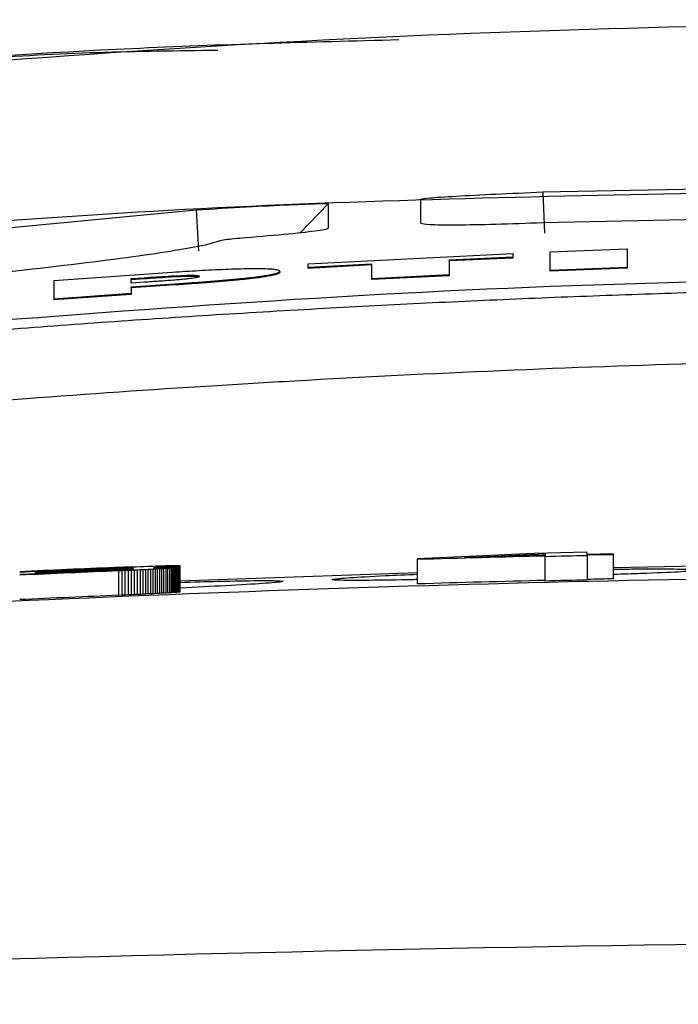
# Model space of a CAD drawing. Header units: millimetres. Extents: x -0.57 to 0.95, y -0.4 to 0.71.
# Tile 21 of 256: x 0.14995 to 0.15805, y -0.16237 to -0.15027. Entities that reach past the tile are written whole.
import ezdxf

# ---------------------------------------------------------------- set-up
doc = ezdxf.new("R2010")
doc.units = ezdxf.units.MM
doc.layers.add('FORMAT', color=7, linetype='Continuous')

msp = doc.modelspace()

# ---------------------------------------------------------------- linework, layer by layer
at = {"layer": 'FORMAT', "color": 7, "linetype": 'Continuous', "lineweight": 25}
for p, q in [((0.156383, -0.152383), (0.163821, -0.152234)), ((0.154885, -0.152768), (0.154885, -0.15247)), ((0.156383, -0.152383), (0.156403, -0.152889)), ((0.140288, -0.153733), (0.152121, -0.152603)), ((0.152121, -0.152603), (0.152153, -0.153108)), ((0.153746, -0.152528), (0.153402, -0.152885)), ((0.153746, -0.152528), (0.153743, -0.152828)), ((0.16382, -0.152609), (0.156383, -0.152762)), ((0.152393, -0.15299), (0.152233, -0.153036)), ((0.156474, -0.153118), (0.157421, -0.153082)), ((0.157421, -0.153082), (0.157421, -0.153311)), ((0.157421, -0.153092), (0.157421, -0.153082)), ((0.157421, -0.153092), (0.157421, -0.153321)), ((0.1535, -0.153265), (0.156013, -0.153138)), ((0.156013, -0.153186), (0.15523, -0.153221)), ((0.156013, -0.153196), (0.15523, -0.153231)), ((0.15523, -0.153221), (0.15523, -0.153402)), ((0.15523, -0.153231), (0.15523, -0.153221)), ((0.156013, -0.153138), (0.156013, -0.153186)), ((0.156013, -0.153148), (0.156013, -0.153138)), ((0.156013, -0.153148), (0.156013, -0.153196)), ((0.156013, -0.153196), (0.156013, -0.153186)), ((0.156474, -0.153347), (0.156474, -0.153118)), ((0.1535, -0.153312), (0.1535, -0.153265)), ((0.154283, -0.153269), (0.1535, -0.153312)), ((0.154283, -0.153279), (0.1535, -0.153323)), ((0.1535, -0.153323), (0.1535, -0.153312)), ((0.154283, -0.15345), (0.154283, -0.153269)), ((0.15523, -0.153231), (0.15523, -0.153412)), ((0.157421, -0.153311), (0.156474, -0.153347)), ((0.157421, -0.153321), (0.156474, -0.153357)), ((0.157421, -0.153321), (0.157421, -0.153311)), ((0.150376, -0.153471), (0.151827, -0.153368)), ((0.151324, -0.153448), (0.151484, -0.153437)), ((0.151324, -0.153458), (0.151484, -0.153447)), ((0.151324, -0.153504), (0.151324, -0.153448)), ((0.151324, -0.153458), (0.151324, -0.153448)), ((0.151324, -0.153504), (0.151324, -0.153458)), ((0.151484, -0.153447), (0.151484, -0.153437)), ((0.153152, -0.153367), (0.153152, -0.153357)), ((0.15523, -0.153402), (0.154283, -0.15345)), ((0.15523, -0.153412), (0.154283, -0.15346)), ((0.154283, -0.15346), (0.154283, -0.15345)), ((0.15523, -0.153412), (0.15523, -0.153402)), ((0.156474, -0.153357), (0.156474, -0.153347)), ((0.150376, -0.1537), (0.150376, -0.153471)), ((0.151484, -0.153493), (0.151324, -0.153504)), ((0.151861, -0.153516), (0.151324, -0.153552)), ((0.151861, -0.153526), (0.151324, -0.153562)), ((0.151324, -0.153552), (0.151324, -0.153632)), ((0.151324, -0.153562), (0.151324, -0.153552)), ((0.151324, -0.153562), (0.151324, -0.153642)), ((0.151861, -0.153526), (0.151861, -0.153516)), ((0.151324, -0.153632), (0.150376, -0.1537)), ((0.151324, -0.153642), (0.150376, -0.15371)), ((0.150376, -0.15371), (0.150376, -0.1537)), ((0.151324, -0.153642), (0.151324, -0.153632)), ((0.155422, -0.156876), (0.156413, -0.156831)), ((0.156413, -0.15685), (0.155422, -0.156876)), ((0.156925, -0.15681), (0.156276, -0.156826)), ((0.156413, -0.156831), (0.156413, -0.15685)), ((0.156928, -0.156838), (0.156925, -0.15681)), ((0.157253, -0.156831), (0.156928, -0.156838)), ((0.156928, -0.156845), (0.157253, -0.156838)), ((0.156928, -0.156853), (0.156928, -0.156845)), ((0.156928, -0.156853), (0.156928, -0.157153)), ((0.157253, -0.156838), (0.157253, -0.156831)), ((0.157253, -0.157138), (0.157253, -0.156838)), ((0.154843, -0.1569), (0.154843, -0.156892)), ((0.154843, -0.157192), (0.154843, -0.156892)), ((0.154843, -0.1572), (0.154843, -0.1569)), ((0.156413, -0.156865), (0.156413, -0.156857)), ((0.156413, -0.157157), (0.156413, -0.156857)), ((0.156413, -0.157165), (0.156413, -0.156865)), ((0.150148, -0.157067), (0.150148, -0.15706)), ((0.150148, -0.157078), (0.150148, -0.15706)), ((0.150148, -0.157078), (0.150148, -0.157067)), ((0.150989, -0.157012), (0.15094, -0.157014)), ((0.15094, -0.157025), (0.15094, -0.157014)), ((0.15094, -0.157025), (0.150964, -0.157024)), ((0.150975, -0.157031), (0.150952, -0.157032)), ((0.150952, -0.157043), (0.150952, -0.157032)), ((0.150952, -0.157043), (0.150976, -0.157041)), ((0.150964, -0.157024), (0.150988, -0.157023)), ((0.150997, -0.15703), (0.150975, -0.157031)), ((0.150975, -0.157042), (0.150975, -0.157031)), ((0.150976, -0.157041), (0.151, -0.15704)), ((0.150988, -0.157023), (0.151011, -0.157022)), ((0.151035, -0.15701), (0.150989, -0.157012)), ((0.150989, -0.157023), (0.150989, -0.157012)), ((0.151019, -0.157029), (0.150997, -0.15703)), ((0.150997, -0.157041), (0.150997, -0.15703)), ((0.151, -0.15704), (0.151023, -0.157039)), ((0.151011, -0.157022), (0.151033, -0.157021)), ((0.15104, -0.157028), (0.151019, -0.157029)), ((0.151019, -0.15704), (0.151019, -0.157029)), ((0.151023, -0.157039), (0.151045, -0.157038)), ((0.151033, -0.157021), (0.151054, -0.15702)), ((0.151078, -0.157009), (0.151035, -0.15701)), ((0.151035, -0.157021), (0.151035, -0.15701)), ((0.151061, -0.157027), (0.15104, -0.157028)), ((0.15104, -0.157039), (0.15104, -0.157028)), ((0.151045, -0.157038), (0.151066, -0.157038)), ((0.151054, -0.15702), (0.151074, -0.157019)), ((0.151081, -0.157026), (0.151061, -0.157027)), ((0.151061, -0.157038), (0.151061, -0.157027)), ((0.151066, -0.157038), (0.151087, -0.157037)), ((0.151074, -0.157019), (0.151094, -0.157018)), ((0.151118, -0.157007), (0.151078, -0.157009)), ((0.151078, -0.157019), (0.151078, -0.157009)), ((0.151101, -0.157026), (0.151081, -0.157026)), ((0.151081, -0.157037), (0.151081, -0.157026)), ((0.151087, -0.157037), (0.151107, -0.157036)), ((0.151094, -0.157018), (0.151113, -0.157017)), ((0.151119, -0.157025), (0.151101, -0.157026)), ((0.151101, -0.157036), (0.151101, -0.157026)), ((0.151107, -0.157036), (0.151126, -0.157035)), ((0.151113, -0.157017), (0.15113, -0.157017)), ((0.151154, -0.157006), (0.151118, -0.157007)), ((0.151118, -0.157017), (0.151118, -0.157007)), ((0.151137, -0.157024), (0.151119, -0.157025)), ((0.151119, -0.157035), (0.151119, -0.157025)), ((0.151178, -0.156997), (0.15112, -0.157)), ((0.151126, -0.157035), (0.151144, -0.157034)), ((0.15113, -0.157017), (0.151147, -0.157016)), ((0.151155, -0.157024), (0.151137, -0.157024)), ((0.151137, -0.157034), (0.151137, -0.157024)), ((0.151144, -0.157034), (0.151162, -0.157033)), ((0.151147, -0.157016), (0.151164, -0.157015)), ((0.151188, -0.157005), (0.151154, -0.157006)), ((0.151154, -0.157015), (0.151154, -0.157006)), ((0.151172, -0.157023), (0.151155, -0.157024)), ((0.151155, -0.157033), (0.151155, -0.157024)), ((0.151162, -0.157033), (0.151179, -0.157032)), ((0.151164, -0.157015), (0.151179, -0.157014)), ((0.151212, -0.157039), (0.151171, -0.15704)), ((0.151171, -0.157341), (0.151171, -0.15704)), ((0.151189, -0.157022), (0.151172, -0.157023)), ((0.151172, -0.157033), (0.151172, -0.157023)), ((0.151234, -0.156995), (0.151178, -0.156997)), ((0.151179, -0.157014), (0.151194, -0.157014)), ((0.151179, -0.157032), (0.151196, -0.157031)), ((0.151218, -0.157004), (0.151188, -0.157005)), ((0.151188, -0.157014), (0.151188, -0.157005)), ((0.151204, -0.157022), (0.151189, -0.157022)), ((0.151189, -0.157032), (0.151189, -0.157022)), ((0.151194, -0.157014), (0.151208, -0.157013)), ((0.151196, -0.157031), (0.151211, -0.157031)), ((0.151219, -0.157021), (0.151204, -0.157022)), ((0.151204, -0.157031), (0.151204, -0.157022)), ((0.151208, -0.157013), (0.151221, -0.157012)), ((0.151211, -0.157031), (0.151226, -0.15703)), ((0.151252, -0.157037), (0.151212, -0.157039)), ((0.151212, -0.157339), (0.151212, -0.157039)), ((0.151245, -0.157003), (0.151218, -0.157004)), ((0.151218, -0.157012), (0.151218, -0.157004)), ((0.151234, -0.157021), (0.151219, -0.157021)), ((0.151219, -0.15703), (0.151219, -0.157021)), ((0.151221, -0.157012), (0.151234, -0.157011)), ((0.151226, -0.15703), (0.15124, -0.157029)), ((0.151287, -0.156993), (0.151234, -0.156995)), ((0.151234, -0.157011), (0.151247, -0.157011)), ((0.151248, -0.15702), (0.151234, -0.157021)), ((0.151234, -0.15703), (0.151234, -0.157021)), ((0.15124, -0.157029), (0.151254, -0.157029)), ((0.151269, -0.157002), (0.151245, -0.157003)), ((0.151245, -0.157011), (0.151245, -0.157003)), ((0.151247, -0.157011), (0.15126, -0.15701)), ((0.151261, -0.15702), (0.151248, -0.15702)), ((0.151248, -0.157029), (0.151248, -0.15702)), ((0.151291, -0.157035), (0.151252, -0.157037)), ((0.151252, -0.157337), (0.151252, -0.157037)), ((0.151254, -0.157029), (0.151266, -0.157028)), ((0.15126, -0.15701), (0.151272, -0.157009)), ((0.151274, -0.15702), (0.151261, -0.15702)), ((0.151261, -0.157028), (0.151261, -0.15702)), ((0.151266, -0.157028), (0.151278, -0.157027)), ((0.15129, -0.157002), (0.151269, -0.157002)), ((0.151269, -0.15701), (0.151269, -0.157002)), ((0.151272, -0.157009), (0.151283, -0.157009)), ((0.151285, -0.157019), (0.151274, -0.15702)), ((0.151274, -0.157027), (0.151274, -0.15702)), ((0.151278, -0.157027), (0.151289, -0.157027)), ((0.151283, -0.157009), (0.151293, -0.157008)), ((0.151296, -0.157019), (0.151285, -0.157019)), ((0.151285, -0.157027), (0.151285, -0.157019)), ((0.151338, -0.156991), (0.151287, -0.156993)), ((0.151289, -0.157027), (0.151299, -0.157026)), ((0.151307, -0.157001), (0.15129, -0.157002)), ((0.15129, -0.157008), (0.15129, -0.157002)), ((0.151329, -0.157034), (0.151291, -0.157035)), ((0.151291, -0.157335), (0.151291, -0.157035)), ((0.151293, -0.157008), (0.151303, -0.157007)), ((0.151306, -0.157019), (0.151296, -0.157019)), ((0.151296, -0.157026), (0.151296, -0.157019)), ((0.151299, -0.157026), (0.151308, -0.157025)), ((0.151303, -0.157007), (0.151311, -0.157007)), ((0.151315, -0.157019), (0.151306, -0.157019)), ((0.151306, -0.157025), (0.151306, -0.157019)), ((0.151322, -0.157001), (0.151307, -0.157001)), ((0.151307, -0.157007), (0.151307, -0.157001)), ((0.151308, -0.157025), (0.151317, -0.157025)), ((0.151311, -0.157007), (0.151319, -0.157006)), ((0.151323, -0.157019), (0.151315, -0.157019)), ((0.151315, -0.157025), (0.151315, -0.157019)), ((0.151317, -0.157025), (0.151324, -0.157024)), ((0.151319, -0.157006), (0.151325, -0.157006)), ((0.151333, -0.157001), (0.151322, -0.157001)), ((0.151322, -0.157006), (0.151322, -0.157001)), ((0.15133, -0.157019), (0.151323, -0.157019)), ((0.151323, -0.157024), (0.151323, -0.157019)), ((0.151324, -0.157024), (0.151332, -0.157024)), ((0.151325, -0.157006), (0.151331, -0.157005)), ((0.151366, -0.157032), (0.151329, -0.157034)), ((0.151329, -0.157334), (0.151329, -0.157034)), ((0.151336, -0.157019), (0.15133, -0.157019)), ((0.15133, -0.157024), (0.15133, -0.157019)), ((0.151331, -0.157005), (0.151336, -0.157005)), ((0.151332, -0.157024), (0.151338, -0.157023)), ((0.151341, -0.157002), (0.151333, -0.157001)), ((0.151333, -0.157005), (0.151333, -0.157001)), ((0.151336, -0.157005), (0.15134, -0.157004)), ((0.151342, -0.157019), (0.151336, -0.157019)), ((0.151336, -0.157023), (0.151336, -0.157019)), ((0.151338, -0.156991), (0.151387, -0.156989)), ((0.151338, -0.157023), (0.151343, -0.157023)), ((0.15134, -0.157004), (0.151343, -0.157004)), ((0.151345, -0.157002), (0.151341, -0.157002)), ((0.151341, -0.157004), (0.151341, -0.157002)), ((0.151347, -0.157019), (0.151342, -0.157019)), ((0.151342, -0.157023), (0.151342, -0.157019)), ((0.151343, -0.157004), (0.151345, -0.157003)), ((0.151343, -0.157023), (0.151347, -0.157022)), ((0.151347, -0.157003), (0.151345, -0.157002)), ((0.151345, -0.157003), (0.151345, -0.157002)), ((0.151345, -0.157003), (0.151347, -0.157003)), ((0.151347, -0.157003), (0.151347, -0.157003)), ((0.151351, -0.157019), (0.151347, -0.157019)), ((0.151347, -0.157022), (0.151347, -0.157019)), ((0.151347, -0.157022), (0.151351, -0.157022)), ((0.151354, -0.157019), (0.151351, -0.157019)), ((0.151351, -0.157022), (0.151351, -0.157019)), ((0.151351, -0.157022), (0.151354, -0.157021)), ((0.151356, -0.157019), (0.151354, -0.157019)), ((0.151354, -0.157021), (0.151354, -0.157019)), ((0.151354, -0.157021), (0.151356, -0.157021)), ((0.151357, -0.15702), (0.151356, -0.157019)), ((0.151356, -0.157021), (0.151356, -0.157019)), ((0.151356, -0.157021), (0.151357, -0.15702)), ((0.151357, -0.15702), (0.151358, -0.15702)), ((0.151358, -0.15702), (0.151357, -0.15702)), ((0.151357, -0.15702), (0.151357, -0.15702)), ((0.151402, -0.15703), (0.151366, -0.157032)), ((0.151366, -0.157332), (0.151366, -0.157032)), ((0.151387, -0.156989), (0.151434, -0.156987)), ((0.151437, -0.157029), (0.151402, -0.15703)), ((0.151402, -0.157331), (0.151402, -0.15703)), ((0.151434, -0.156987), (0.151478, -0.156985)), ((0.15147, -0.157027), (0.151437, -0.157029)), ((0.151437, -0.157329), (0.151437, -0.157029)), ((0.151503, -0.157026), (0.15147, -0.157027)), ((0.15147, -0.157327), (0.15147, -0.157027)), ((0.151478, -0.156985), (0.15152, -0.156984)), ((0.151534, -0.157024), (0.151503, -0.157026)), ((0.151503, -0.157326), (0.151503, -0.157026)), ((0.15152, -0.156984), (0.15156, -0.156982)), ((0.151565, -0.157023), (0.151534, -0.157024)), ((0.151534, -0.157324), (0.151534, -0.157024)), ((0.15156, -0.156982), (0.151597, -0.156981)), ((0.151594, -0.157021), (0.151565, -0.157023)), ((0.151565, -0.157323), (0.151565, -0.157023)), ((0.151622, -0.15702), (0.151594, -0.157021)), ((0.151594, -0.157322), (0.151594, -0.157021)), ((0.151597, -0.156981), (0.151632, -0.15698)), ((0.151617, -0.157), (0.151598, -0.157001)), ((0.151598, -0.157001), (0.151613, -0.157001)), ((0.151613, -0.157001), (0.151628, -0.157)), ((0.151637, -0.156999), (0.151617, -0.157)), ((0.151617, -0.157001), (0.151617, -0.157)), ((0.151649, -0.157019), (0.151622, -0.15702)), ((0.151622, -0.15732), (0.151622, -0.15702)), ((0.151628, -0.157), (0.151644, -0.157)), ((0.151632, -0.15698), (0.151665, -0.156979)), ((0.151655, -0.156998), (0.151637, -0.156999)), ((0.151637, -0.157), (0.151637, -0.156999)), ((0.151644, -0.157), (0.151658, -0.156999)), ((0.151675, -0.157017), (0.151649, -0.157019)), ((0.151649, -0.157319), (0.151649, -0.157019)), ((0.151674, -0.156997), (0.151655, -0.156998)), ((0.151655, -0.156999), (0.151655, -0.156998)), ((0.151658, -0.156999), (0.151673, -0.156999)), ((0.151665, -0.156979), (0.151696, -0.156978)), ((0.151673, -0.156999), (0.151687, -0.156999)), ((0.151691, -0.156996), (0.151674, -0.156997)), ((0.151674, -0.156999), (0.151674, -0.156997)), ((0.1517, -0.157016), (0.151675, -0.157017)), ((0.151675, -0.157318), (0.151675, -0.157017)), ((0.151687, -0.156999), (0.1517, -0.156998)), ((0.151708, -0.156995), (0.151691, -0.156996)), ((0.151691, -0.156998), (0.151691, -0.156996)), ((0.151696, -0.156978), (0.151724, -0.156977)), ((0.1517, -0.156998), (0.151714, -0.156998)), ((0.151727, -0.157015), (0.1517, -0.157016)), ((0.1517, -0.157316), (0.1517, -0.157016)), ((0.151724, -0.156994), (0.151708, -0.156995)), ((0.151708, -0.156998), (0.151708, -0.156995)), ((0.151714, -0.156998), (0.151727, -0.156998)), ((0.151724, -0.156977), (0.15175, -0.156976)), ((0.15174, -0.156993), (0.151724, -0.156994)), ((0.151724, -0.156998), (0.151724, -0.156994)), ((0.151727, -0.156998), (0.15174, -0.156997)), ((0.151753, -0.157013), (0.151727, -0.157015)), ((0.151727, -0.157315), (0.151727, -0.157015)), ((0.151755, -0.156992), (0.15174, -0.156993)), ((0.15174, -0.156997), (0.15174, -0.156993)), ((0.15174, -0.156997), (0.151752, -0.156997)), ((0.15175, -0.156976), (0.151774, -0.156976)), ((0.151752, -0.156997), (0.151764, -0.156997)), ((0.151776, -0.157012), (0.151753, -0.157013)), ((0.151753, -0.157313), (0.151753, -0.157013)), ((0.151769, -0.156991), (0.151755, -0.156992)), ((0.151755, -0.156997), (0.151755, -0.156992)), ((0.151764, -0.156997), (0.151776, -0.156996)), ((0.151783, -0.156991), (0.151769, -0.156991)), ((0.151769, -0.156997), (0.151769, -0.156991)), ((0.151774, -0.156976), (0.151792, -0.156975)), ((0.151776, -0.156996), (0.151787, -0.156996)), ((0.151799, -0.15701), (0.151776, -0.157012)), ((0.151776, -0.157312), (0.151776, -0.157012)), ((0.151796, -0.15699), (0.151783, -0.156991)), ((0.151783, -0.156996), (0.151783, -0.156991)), ((0.151787, -0.156996), (0.151798, -0.156996)), ((0.151792, -0.156975), (0.151809, -0.156975)), ((0.151809, -0.156989), (0.151796, -0.15699)), ((0.151796, -0.156996), (0.151796, -0.15699)), ((0.151798, -0.156996), (0.151809, -0.156996)), ((0.151819, -0.157009), (0.151799, -0.15701)), ((0.151799, -0.157311), (0.151799, -0.15701)), ((0.151809, -0.156975), (0.151825, -0.156975)), ((0.151821, -0.156988), (0.151809, -0.156989)), ((0.151809, -0.156996), (0.151809, -0.156989)), ((0.151809, -0.156996), (0.151823, -0.156996)), ((0.151837, -0.157008), (0.151819, -0.157009)), ((0.151819, -0.157309), (0.151819, -0.157009)), ((0.151832, -0.156987), (0.151821, -0.156988)), ((0.151821, -0.156996), (0.151821, -0.156988)), ((0.151823, -0.156996), (0.151836, -0.156995)), ((0.151825, -0.156975), (0.15184, -0.156975)), ((0.151843, -0.156987), (0.151832, -0.156987)), ((0.151832, -0.156995), (0.151832, -0.156987)), ((0.151836, -0.156995), (0.151848, -0.156995)), ((0.151854, -0.157007), (0.151837, -0.157008)), ((0.151837, -0.157308), (0.151837, -0.157008)), ((0.15184, -0.156975), (0.151854, -0.156975)), ((0.151853, -0.156986), (0.151843, -0.156987)), ((0.151843, -0.156995), (0.151843, -0.156987)), ((0.151848, -0.156995), (0.15186, -0.156995)), ((0.151862, -0.156985), (0.151853, -0.156986)), ((0.151853, -0.156995), (0.151853, -0.156986)), ((0.151854, -0.156975), (0.151866, -0.156975)), ((0.151869, -0.157006), (0.151854, -0.157007)), ((0.151854, -0.157307), (0.151854, -0.157007)), ((0.15186, -0.156995), (0.15187, -0.156995)), ((0.151871, -0.156985), (0.151862, -0.156985)), ((0.151862, -0.156995), (0.151862, -0.156985)), ((0.151866, -0.156975), (0.151877, -0.156975)), ((0.151882, -0.157004), (0.151869, -0.157006)), ((0.151869, -0.157306), (0.151869, -0.157006)), ((0.15187, -0.156995), (0.15188, -0.156995)), ((0.151879, -0.156984), (0.151871, -0.156985)), ((0.151871, -0.156995), (0.151871, -0.156985)), ((0.151877, -0.156975), (0.151888, -0.156975)), ((0.151886, -0.156983), (0.151879, -0.156984)), ((0.151879, -0.156995), (0.151879, -0.156984)), ((0.15188, -0.156995), (0.151889, -0.156995)), ((0.151894, -0.157003), (0.151882, -0.157004)), ((0.151882, -0.157305), (0.151882, -0.157004)), ((0.151893, -0.156983), (0.151886, -0.156983)), ((0.151886, -0.156995), (0.151886, -0.156983)), ((0.151888, -0.156975), (0.151896, -0.156975)), ((0.151889, -0.156995), (0.151896, -0.156995)), ((0.151899, -0.156982), (0.151893, -0.156983)), ((0.151893, -0.156995), (0.151893, -0.156983)), ((0.151903, -0.157002), (0.151894, -0.157003)), ((0.151894, -0.157304), (0.151894, -0.157003)), ((0.151896, -0.156975), (0.151904, -0.156975)), ((0.151896, -0.156995), (0.151903, -0.156996)), ((0.151905, -0.156982), (0.151899, -0.156982)), ((0.151899, -0.156996), (0.151899, -0.156982)), ((0.151903, -0.156996), (0.151909, -0.156996)), ((0.151911, -0.157001), (0.151903, -0.157002)), ((0.151903, -0.157303), (0.151903, -0.157002)), ((0.151904, -0.156975), (0.151911, -0.156975)), ((0.15191, -0.156981), (0.151905, -0.156982)), ((0.151905, -0.156996), (0.151905, -0.156982)), ((0.151909, -0.156996), (0.151914, -0.156996)), ((0.151914, -0.156981), (0.15191, -0.156981)), ((0.15191, -0.156996), (0.15191, -0.156981)), ((0.151911, -0.156975), (0.151916, -0.156976)), ((0.151917, -0.157001), (0.151911, -0.157001)), ((0.151911, -0.157302), (0.151911, -0.157001)), ((0.151917, -0.15698), (0.151914, -0.156981)), ((0.151914, -0.156996), (0.151914, -0.156981)), ((0.151914, -0.156996), (0.151918, -0.156996)), ((0.151916, -0.156976), (0.15192, -0.156976)), ((0.15192, -0.15698), (0.151917, -0.15698)), ((0.151917, -0.156996), (0.151917, -0.15698)), ((0.151922, -0.157), (0.151917, -0.157001)), ((0.151917, -0.157301), (0.151917, -0.157001)), ((0.151918, -0.156996), (0.151921, -0.156997)), ((0.15192, -0.156976), (0.151923, -0.156977)), ((0.151922, -0.156979), (0.15192, -0.15698)), ((0.15192, -0.156997), (0.15192, -0.15698)), ((0.151921, -0.156997), (0.151924, -0.156997)), ((0.151924, -0.156979), (0.151922, -0.156979)), ((0.151922, -0.156997), (0.151922, -0.156979)), ((0.151925, -0.156999), (0.151922, -0.157)), ((0.151922, -0.1573), (0.151922, -0.157)), ((0.151923, -0.156977), (0.151925, -0.156977)), ((0.151925, -0.156978), (0.151924, -0.156979)), ((0.151924, -0.156997), (0.151924, -0.156979)), ((0.151924, -0.156997), (0.151925, -0.156998)), ((0.151925, -0.156977), (0.151926, -0.156978)), ((0.151926, -0.156978), (0.151925, -0.156978)), ((0.151925, -0.156998), (0.151925, -0.156978)), ((0.151925, -0.156998), (0.151926, -0.156998)), ((0.151926, -0.156998), (0.151925, -0.156999)), ((0.151925, -0.157299), (0.151925, -0.156999)), ((0.151926, -0.156998), (0.151926, -0.156978)), ((0.151926, -0.157298), (0.151926, -0.156998)), ((0.154843, -0.157065), (0.151926, -0.157166)), ((0.154843, -0.1572), (0.154843, -0.157192)), ((0.156413, -0.157165), (0.156413, -0.157157)), ((0.151252, -0.157337), (0.151212, -0.157339)), ((0.151291, -0.157335), (0.151252, -0.157337)), ((0.151329, -0.157334), (0.151291, -0.157335)), ((0.151366, -0.157332), (0.151329, -0.157334)), ((0.151402, -0.157331), (0.151366, -0.157332)), ((0.151437, -0.157329), (0.151402, -0.157331)), ((0.15147, -0.157327), (0.151437, -0.157329)), ((0.151503, -0.157326), (0.15147, -0.157327)), ((0.151534, -0.157324), (0.151503, -0.157326)), ((0.151565, -0.157323), (0.151534, -0.157324)), ((0.151594, -0.157322), (0.151565, -0.157323)), ((0.151622, -0.15732), (0.151594, -0.157322)), ((0.151649, -0.157319), (0.151622, -0.15732)), ((0.151675, -0.157318), (0.151649, -0.157319)), ((0.1517, -0.157316), (0.151675, -0.157318)), ((0.151727, -0.157315), (0.1517, -0.157316)), ((0.151753, -0.157313), (0.151727, -0.157315)), ((0.151776, -0.157312), (0.151753, -0.157313)), ((0.151799, -0.157311), (0.151776, -0.157312)), ((0.151819, -0.157309), (0.151799, -0.157311)), ((0.151837, -0.157308), (0.151819, -0.157309)), ((0.151854, -0.157307), (0.151837, -0.157308)), ((0.151869, -0.157306), (0.151854, -0.157307)), ((0.151882, -0.157305), (0.151869, -0.157306)), ((0.151894, -0.157304), (0.151882, -0.157305)), ((0.151903, -0.157303), (0.151894, -0.157304)), ((0.151911, -0.157302), (0.151903, -0.157303)), ((0.151917, -0.157301), (0.151911, -0.157302)), ((0.151922, -0.1573), (0.151917, -0.157301)), ((0.151925, -0.157299), (0.151922, -0.1573)), ((0.151926, -0.157298), (0.151925, -0.157299)), ((0.151212, -0.157339), (0.151171, -0.157341))]:
    msp.add_line(p, q, dxfattribs=at)
at = {"layer": 'FORMAT', "color": 7, "linetype": 'Continuous', "lineweight": 25, "flags": 128}
msp.add_lwpolyline([(0.160087, -0.156953), (0.158507, -0.156977), (0.157253, -0.157002)], dxfattribs=at)
at = {"layer": 'FORMAT', "color": 7, "linetype": 'Continuous', "lineweight": 25}
for centre, radius, start, end in [((0.163821, -0.45712), 0.3003456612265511, 91.314933, 91.413224), ((0.163821, -0.457112), 0.3003456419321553, 91.413224, 91.712801), ((0.163821, -0.457076), 0.3003454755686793, 92.423548, 92.646295), ((0.163821, -0.457083), 0.3003454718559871, 92.457898, 92.646295), ((0.163821, -0.457119), 0.3003454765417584, 92.413887, 92.646295), ((0.163821, -0.457112), 0.3003454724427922, 92.455645, 92.646295), ((0.163821, -0.457094), 0.3003454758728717, 92.457898, 92.609247), ((0.163821, -0.457101), 0.3003454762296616, 92.455645, 92.609247), ((0.163821, -0.457112), 0.3000455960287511, 91.414638, 91.714514), ((0.163821, -0.457119), 0.3000456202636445, 91.316248, 91.414638), ((0.163821, -0.457112), 0.300045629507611, 91.254267, 91.316248), ((0.163821, -0.457119), 0.3000454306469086, 92.416302, 92.648943)]:
    msp.add_arc(centre, radius, start, end, dxfattribs=at)
msp.add_ellipse((0.163821, -0.456844), major_axis=(0.2141934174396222, 0.2144614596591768), ratio=0.981429, start_param=0.8192728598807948, end_param=0.8240439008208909, dxfattribs=at)
for points, knots in [([(0.1632693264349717, -0.1502651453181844), (0.1606769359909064, -0.1503000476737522), (0.1553084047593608, -0.1503723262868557), (0.147175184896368, -0.150913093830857), (0.1416622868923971, -0.1515856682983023), (0.1389054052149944, -0.1519220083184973)], [0, 0, 0, 0, 0.3182587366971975, 0.6590758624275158, 1, 1, 1, 1]), ([(0.1389007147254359, -0.1518592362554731), (0.143037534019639, -0.151335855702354), (0.1482605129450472, -0.1506750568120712), (0.1535182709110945, -0.1505386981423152), (0.1546116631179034, -0.150510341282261)], [0, 0, 0, 0, 0.7920421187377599, 1, 1, 1, 1]), ([(0.1523892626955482, -0.150642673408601), (0.1514020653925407, -0.1506557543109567), (0.1498255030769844, -0.1506766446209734), (0.1482658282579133, -0.1508798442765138), (0.1476827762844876, -0.1509558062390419)], [0, 0, 0, 0, 0.6261708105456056, 1, 1, 1, 1]), ([(0.1582779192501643, -0.1523997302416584), (0.156110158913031, -0.1524453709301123), (0.1499626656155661, -0.1525748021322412), (0.1438537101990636, -0.15329858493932), (0.1398989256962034, -0.1537671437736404)], [0, 0, 0, 0, 0.3526250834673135, 1, 1, 1, 1]), ([(0.1548848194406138, -0.1524695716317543), (0.1549070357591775, -0.1524656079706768), (0.1549514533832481, -0.1524576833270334), (0.1552938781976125, -0.1524349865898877), (0.1557899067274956, -0.1524083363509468), (0.1561852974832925, -0.1523915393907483), (0.1563830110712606, -0.1523831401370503)], [0, 0, 0, 0, 0.2500498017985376, 0.4999306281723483, 0.7499422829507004, 1, 1, 1, 1]), ([(0.1521209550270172, -0.1526026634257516), (0.1523315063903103, -0.1525898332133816), (0.1527524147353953, -0.1525641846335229), (0.1532938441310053, -0.1525371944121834), (0.1535968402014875, -0.1525260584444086), (0.1537271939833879, -0.152524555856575), (0.1537396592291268, -0.1525270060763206), (0.1537458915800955, -0.1525282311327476)], [0, 0, 0, 0, 0.2499869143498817, 0.4997430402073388, 0.7493117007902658, 0.8746613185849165, 1, 1, 1, 1]), ([(0.1537431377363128, -0.1528282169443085), (0.1537367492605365, -0.1528327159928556), (0.1537239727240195, -0.1528417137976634), (0.1535918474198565, -0.1528652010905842), (0.1532924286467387, -0.1529007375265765), (0.15292052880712, -0.1529314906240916), (0.1527345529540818, -0.1529468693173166)], [0, 0, 0, 0, 0.1671622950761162, 0.3343137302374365, 0.6671104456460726, 1, 1, 1, 1]), ([(0.1563830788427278, -0.1527621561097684), (0.1561860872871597, -0.1527694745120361), (0.1557923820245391, -0.1527841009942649), (0.1552960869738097, -0.1527923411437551), (0.1549507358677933, -0.1527884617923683), (0.1549067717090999, -0.1527750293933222), (0.1548847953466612, -0.1527683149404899)], [0, 0, 0, 0, 0.2503591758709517, 0.5003652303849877, 0.7502475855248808, 1, 1, 1, 1]), ([(0.1527345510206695, -0.152946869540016), (0.1526838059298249, -0.1529511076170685), (0.1525823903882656, -0.1529595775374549), (0.1524651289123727, -0.1529734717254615), (0.1524100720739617, -0.1529835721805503), (0.1523965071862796, -0.1529889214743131), (0.1523927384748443, -0.1529904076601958)], [0, 0, 0, 0, 0.2612029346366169, 0.5220216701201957, 0.8672040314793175, 1, 1, 1, 1]), ([(0.1522330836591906, -0.1530359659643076), (0.1521187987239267, -0.1530580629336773), (0.1517794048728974, -0.1531236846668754), (0.1507544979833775, -0.1532617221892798), (0.1490902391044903, -0.1534492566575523), (0.1471422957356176, -0.1536463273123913), (0.1451445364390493, -0.1538328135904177), (0.1433134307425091, -0.153987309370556), (0.14185053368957, -0.154087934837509), (0.1412108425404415, -0.1541079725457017), (0.1410034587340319, -0.1541033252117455), (0.1409946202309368, -0.1541031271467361)], [0, 0, 0, 0, 0.067718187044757, 0.2011038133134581, 0.3341205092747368, 0.4663591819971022, 0.5980135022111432, 0.7295404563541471, 0.861453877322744, 0.9940952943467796, 1, 1, 1, 1]), ([(0.1518267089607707, -0.1533683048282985), (0.1519360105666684, -0.1533613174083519), (0.152158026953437, -0.1533471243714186), (0.1524309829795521, -0.1533338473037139), (0.1526372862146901, -0.1533266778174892), (0.1527795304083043, -0.1533236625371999), (0.1529038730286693, -0.1533233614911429), (0.1530002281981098, -0.1533258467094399), (0.1530702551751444, -0.1533306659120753), (0.1531179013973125, -0.1533374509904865), (0.1531466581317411, -0.1533461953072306), (0.1531498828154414, -0.1533533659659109), (0.1531515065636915, -0.1533569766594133)], [0, 0, 0, 0, 0.1612359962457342, 0.3275069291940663, 0.4109953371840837, 0.4964965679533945, 0.5801130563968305, 0.6666154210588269, 0.7439437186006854, 0.8229774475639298, 0.9108625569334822, 0.9999999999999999, 0.9999999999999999, 0.9999999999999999, 0.9999999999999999]), ([(0.1638204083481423, -0.1533929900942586), (0.1610219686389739, -0.1534268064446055), (0.1554151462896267, -0.1534945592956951), (0.1498265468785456, -0.1539513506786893), (0.1470272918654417, -0.1541801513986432)], [0, 0, 0, 0, 0.4991133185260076, 1, 1, 1, 1]), ([(0.1521652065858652, -0.1534199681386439), (0.1521639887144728, -0.1534222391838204), (0.1521615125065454, -0.1534268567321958), (0.1521386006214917, -0.1534338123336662), (0.152105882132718, -0.1534399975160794), (0.152073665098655, -0.1534448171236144), (0.1520337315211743, -0.1534497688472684), (0.1519821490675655, -0.153455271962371), (0.1519178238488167, -0.15346123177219), (0.1518102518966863, -0.153470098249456), (0.1516640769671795, -0.1534806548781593), (0.1515440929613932, -0.1534888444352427), (0.1514837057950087, -0.1534929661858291)], [0, 0, 0, 0, 0.1124417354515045, 0.2286194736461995, 0.2851274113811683, 0.3431743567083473, 0.3997380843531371, 0.4579994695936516, 0.5379984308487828, 0.6201237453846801, 0.8088107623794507, 1, 1, 1, 1]), ([(0.1514837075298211, -0.1534370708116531), (0.1515816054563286, -0.1534303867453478), (0.151731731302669, -0.1534201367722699), (0.1519187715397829, -0.1534098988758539), (0.1520364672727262, -0.1534058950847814), (0.1521171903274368, -0.1534065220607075), (0.152159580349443, -0.1534116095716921), (0.1521632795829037, -0.1534171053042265), (0.1521652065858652, -0.1534199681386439)], [0, 0, 0, 0, 0.3045241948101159, 0.4669859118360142, 0.5880084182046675, 0.7099561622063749, 0.848910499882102, 1, 1, 1, 1]), ([(0.1514837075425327, -0.1534471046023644), (0.1515816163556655, -0.1534404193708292), (0.1517317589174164, -0.1534301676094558), (0.1519187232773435, -0.1534199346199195), (0.1520365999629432, -0.1534159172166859), (0.1521166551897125, -0.1534165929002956), (0.15215370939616, -0.1534205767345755), (0.1521574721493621, -0.1534245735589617), (0.1521588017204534, -0.1534259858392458)], [0, 0, 0, 0, 0.3292724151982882, 0.5049372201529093, 0.6357950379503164, 0.7676532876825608, 0.9179001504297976, 1, 1, 1, 1]), ([(0.1531515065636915, -0.1533569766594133), (0.1531506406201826, -0.1533600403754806), (0.153148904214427, -0.1533661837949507), (0.1531329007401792, -0.1533762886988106), (0.1531038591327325, -0.1533872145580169), (0.1530651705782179, -0.1533971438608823), (0.1530132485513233, -0.1534077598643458), (0.1529596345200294, -0.1534168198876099), (0.1528946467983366, -0.1534260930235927), (0.1528222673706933, -0.1534354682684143), (0.152739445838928, -0.15344489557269), (0.1526434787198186, -0.1534546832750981), (0.1525306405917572, -0.1534653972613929), (0.15240434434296, -0.1534762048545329), (0.1522730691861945, -0.1534865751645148), (0.152171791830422, -0.1534942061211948), (0.1520688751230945, -0.1535016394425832), (0.1519650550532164, -0.1535088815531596), (0.151895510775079, -0.1535135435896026), (0.1518607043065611, -0.1535158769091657)], [0, 0, 0, 0, 0.0714965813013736, 0.143366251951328, 0.216888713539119, 0.2912940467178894, 0.3295778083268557, 0.4072659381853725, 0.4468179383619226, 0.4851140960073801, 0.5631457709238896, 0.6029529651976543, 0.6508092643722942, 0.7482344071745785, 0.7977560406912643, 0.8479674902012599, 0.8983434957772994, 0.9491215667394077, 1, 1, 1, 1]), ([(0.1531515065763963, -0.1533670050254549), (0.153150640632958, -0.1533700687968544), (0.1531489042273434, -0.1533762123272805), (0.1531329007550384, -0.1533863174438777), (0.1531038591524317, -0.1533972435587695), (0.1530651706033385, -0.1534071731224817), (0.1530132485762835, -0.1534177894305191), (0.1529596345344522, -0.153426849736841), (0.1528946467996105, -0.1534361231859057), (0.1528222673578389, -0.1534454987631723), (0.1527394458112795, -0.1534549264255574), (0.1526434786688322, -0.1534647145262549), (0.1525306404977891, -0.1534754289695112), (0.1524043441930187, -0.153486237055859), (0.1522730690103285, -0.1534966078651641), (0.1521717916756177, -0.1535042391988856), (0.1520688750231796, -0.1535116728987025), (0.151965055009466, -0.1535189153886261), (0.1518955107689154, -0.1535235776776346), (0.1518607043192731, -0.1535259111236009)], [0, 0, 0, 0, 0.0714965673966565, 0.1433662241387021, 0.216888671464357, 0.2912939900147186, 0.3295777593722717, 0.4072659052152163, 0.4468179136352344, 0.4851140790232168, 0.5631457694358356, 0.6029529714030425, 0.6508092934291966, 0.7482344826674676, 0.7977561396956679, 0.8479675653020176, 0.8983435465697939, 0.9491215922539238, 1, 1, 1, 1]), ([(0.1638205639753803, -0.1535349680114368), (0.1633888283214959, -0.1535358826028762), (0.1625271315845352, -0.1535377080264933), (0.1612373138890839, -0.1535520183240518), (0.1599529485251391, -0.1535746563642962), (0.1586740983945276, -0.153606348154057), (0.1574008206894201, -0.1536466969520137), (0.1561331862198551, -0.1536958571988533), (0.1548712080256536, -0.1537529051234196), (0.1540320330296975, -0.1537981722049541), (0.1536133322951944, -0.1538207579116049)], [0, 0, 0, 0, 0.1268249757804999, 0.2531286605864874, 0.3789110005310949, 0.5041719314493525, 0.6289113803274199, 0.7531292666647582, 0.8768255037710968, 1, 1, 1, 1]), ([(0.1536133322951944, -0.1538207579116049), (0.153168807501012, -0.1538465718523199), (0.1522822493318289, -0.1538980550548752), (0.1509568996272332, -0.1539872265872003), (0.1496396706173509, -0.154084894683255), (0.1483305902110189, -0.1541909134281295), (0.1474610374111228, -0.1542692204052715), (0.1470275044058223, -0.1543082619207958)], [0, 0, 0, 0, 0.2022676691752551, 0.4034016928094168, 0.6034018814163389, 0.8022680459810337, 1, 1, 1, 1]), ([(0.1969421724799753, -0.1564570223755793), (0.196585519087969, -0.1564104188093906), (0.195861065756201, -0.1563157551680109), (0.1947566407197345, -0.1561821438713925), (0.1936180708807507, -0.1560527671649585), (0.1924452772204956, -0.1559292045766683), (0.1912382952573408, -0.1558120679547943), (0.1898082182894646, -0.1556855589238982), (0.1881378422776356, -0.1555557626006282), (0.1865197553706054, -0.1554512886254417), (0.1851542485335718, -0.1553771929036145), (0.1842300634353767, -0.1553340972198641), (0.1834566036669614, -0.1553019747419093), (0.1829627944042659, -0.1552820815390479), (0.1826395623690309, -0.1552705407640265), (0.1824748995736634, -0.1552640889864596), (0.182352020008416, -0.1552624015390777), (0.1821374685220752, -0.1552537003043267), (0.1818076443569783, -0.1552402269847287), (0.1813481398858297, -0.1552162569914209), (0.1808142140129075, -0.1551809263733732), (0.1803907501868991, -0.1551496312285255), (0.18005276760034, -0.15511922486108), (0.179862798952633, -0.1551023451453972), (0.1796802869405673, -0.1550874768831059), (0.1794542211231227, -0.1550707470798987), (0.1790807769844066, -0.1550403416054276), (0.1785241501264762, -0.1549965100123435), (0.177280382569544, -0.1548990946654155), (0.1754125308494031, -0.1547681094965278), (0.1721278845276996, -0.1545833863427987), (0.1680338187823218, -0.1544359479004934), (0.1631825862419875, -0.1543899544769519), (0.158290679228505, -0.1544707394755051), (0.1546826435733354, -0.1546259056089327), (0.1518938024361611, -0.1547923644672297), (0.1505035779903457, -0.1548880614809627), (0.1492085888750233, -0.1549876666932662), (0.1485406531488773, -0.1550423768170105), (0.1480915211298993, -0.1550788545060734), (0.1478467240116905, -0.1550979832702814), (0.147643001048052, -0.1551140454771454), (0.1474232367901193, -0.155134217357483), (0.1469313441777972, -0.155175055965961), (0.1464211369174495, -0.1552075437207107), (0.1459092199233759, -0.1552341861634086), (0.145580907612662, -0.1552481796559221), (0.1452654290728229, -0.1552620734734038), (0.1448979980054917, -0.1552807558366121), (0.1445156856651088, -0.1552919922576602), (0.1439824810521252, -0.155309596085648), (0.143364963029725, -0.1553366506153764), (0.1426364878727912, -0.1553704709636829), (0.141917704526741, -0.155407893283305), (0.1412090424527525, -0.155448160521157), (0.1405104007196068, -0.1554912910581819), (0.139821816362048, -0.1555371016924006), (0.1391432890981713, -0.1555854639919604), (0.1384748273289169, -0.1556362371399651), (0.1378164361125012, -0.1556892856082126), (0.1371681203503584, -0.1557444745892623), (0.1365298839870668, -0.1558016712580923), (0.1359017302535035, -0.1558607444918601), (0.1352836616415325, -0.155921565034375), (0.134675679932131, -0.1559840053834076), (0.1340777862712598, -0.1560479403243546), (0.133489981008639, -0.1561132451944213), (0.1329122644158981, -0.1561798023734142), (0.1323446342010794, -0.1562474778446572), (0.1317870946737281, -0.1563162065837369), (0.1312396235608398, -0.1563856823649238), (0.1308781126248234, -0.1564333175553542), (0.1306990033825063, -0.1564569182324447)], [0, 0, 0, 0, 0.0179974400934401, 0.0365573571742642, 0.0556811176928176, 0.0753701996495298, 0.0956261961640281, 0.1164508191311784, 0.1473557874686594, 0.1796957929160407, 0.1978974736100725, 0.2161043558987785, 0.2262388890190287, 0.2368502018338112, 0.2408993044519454, 0.242526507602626, 0.2450705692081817, 0.2470264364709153, 0.252842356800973, 0.2604566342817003, 0.2674197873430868, 0.2756389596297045, 0.2780495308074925, 0.2813505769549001, 0.2834497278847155, 0.2855433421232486, 0.2906287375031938, 0.2987799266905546, 0.3083888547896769, 0.3416736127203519, 0.375388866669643, 0.4429902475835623, 0.5092705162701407, 0.5738650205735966, 0.6431510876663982, 0.6570092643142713, 0.6881745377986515, 0.7001651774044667, 0.7101510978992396, 0.7155938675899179, 0.7186040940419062, 0.7201983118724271, 0.72396663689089, 0.7276497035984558, 0.7405541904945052, 0.7454640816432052, 0.7503764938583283, 0.7556373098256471, 0.7604543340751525, 0.7685826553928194, 0.7750089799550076, 0.7874130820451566, 0.7996463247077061, 0.8117090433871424, 0.8236015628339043, 0.8353241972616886, 0.8468772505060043, 0.8582610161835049, 0.8694757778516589, 0.8805218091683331, 0.8913993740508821, 0.9021087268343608, 0.9126501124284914, 0.9230237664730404, 0.9332299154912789, 0.9432687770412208, 0.9531405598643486, 0.9628454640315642, 0.9723836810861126, 0.9817553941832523, 0.9909607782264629, 1, 1, 1, 1]), ([(0.1358366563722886, -0.1583954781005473), (0.1384495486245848, -0.1581706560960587), (0.1436771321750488, -0.1577208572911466), (0.1515366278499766, -0.1573072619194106), (0.1594049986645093, -0.1570850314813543), (0.1670316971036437, -0.1570738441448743), (0.1744142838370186, -0.1572458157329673), (0.1815509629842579, -0.1575856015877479), (0.1886856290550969, -0.1580835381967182), (0.1934325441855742, -0.1585594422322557), (0.1958066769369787, -0.1587974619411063)], [0, 0, 0, 0, 0.1309669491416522, 0.2620240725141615, 0.3929910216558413, 0.524048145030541, 0.6428672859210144, 0.7617537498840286, 0.8808429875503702, 0.9999999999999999, 0.9999999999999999, 0.9999999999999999, 0.9999999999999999]), ([(0.1548433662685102, -0.1571475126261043), (0.1547782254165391, -0.1571488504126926), (0.1544870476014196, -0.1571548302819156), (0.1541145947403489, -0.1571586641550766), (0.1538093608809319, -0.1571565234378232), (0.1537646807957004, -0.157144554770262), (0.1539788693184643, -0.1571246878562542), (0.1543540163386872, -0.1571023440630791), (0.1547055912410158, -0.1570879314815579), (0.1548433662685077, -0.1570822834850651)], [0, 0, 0, 0, 0.0486548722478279, 0.2174859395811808, 0.3867721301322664, 0.554901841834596, 0.7232076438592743, 0.8915307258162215, 1, 1, 1, 1]), ([(0.1572527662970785, -0.1570198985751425), (0.1573398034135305, -0.1570187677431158), (0.157649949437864, -0.1570147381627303), (0.1580251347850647, -0.1570162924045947), (0.1583034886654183, -0.1570233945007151), (0.1583217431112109, -0.1570365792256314), (0.1580798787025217, -0.1570536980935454), (0.1577035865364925, -0.157070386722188), (0.1573693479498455, -0.1570812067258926), (0.1572527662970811, -0.1570849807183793)], [0, 0, 0, 0, 0.0659292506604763, 0.2349307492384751, 0.4042094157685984, 0.5722983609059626, 0.7411728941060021, 0.909721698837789, 1, 1, 1, 1]), ([(0.1519255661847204, -0.1571816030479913), (0.1520874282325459, -0.1571766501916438), (0.1524770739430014, -0.1571647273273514), (0.1529171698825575, -0.1571583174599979), (0.1531932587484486, -0.1571608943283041), (0.1532136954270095, -0.1571736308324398), (0.1529756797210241, -0.1571947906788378), (0.1525374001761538, -0.1572213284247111), (0.1521214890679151, -0.1572417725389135), (0.1519255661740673, -0.1572514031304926)], [0, 0, 0, 0, 0.1085036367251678, 0.2611975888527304, 0.412126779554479, 0.5632710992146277, 0.7142941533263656, 0.8654127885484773, 1, 1, 1, 1]), ([(0.1411036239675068, -0.1620714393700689), (0.1494973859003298, -0.1618056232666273), (0.1662844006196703, -0.1612740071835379), (0.1830639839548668, -0.1620033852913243), (0.1914535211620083, -0.1623680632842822)], [0, 0, 0, 0, 0.5000151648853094, 0.9999999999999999, 0.9999999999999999, 0.9999999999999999, 0.9999999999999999])]:
    msp.add_open_spline(points, degree=3, knots=knots, dxfattribs=at)

doc.saveas('drawing.dxf')
